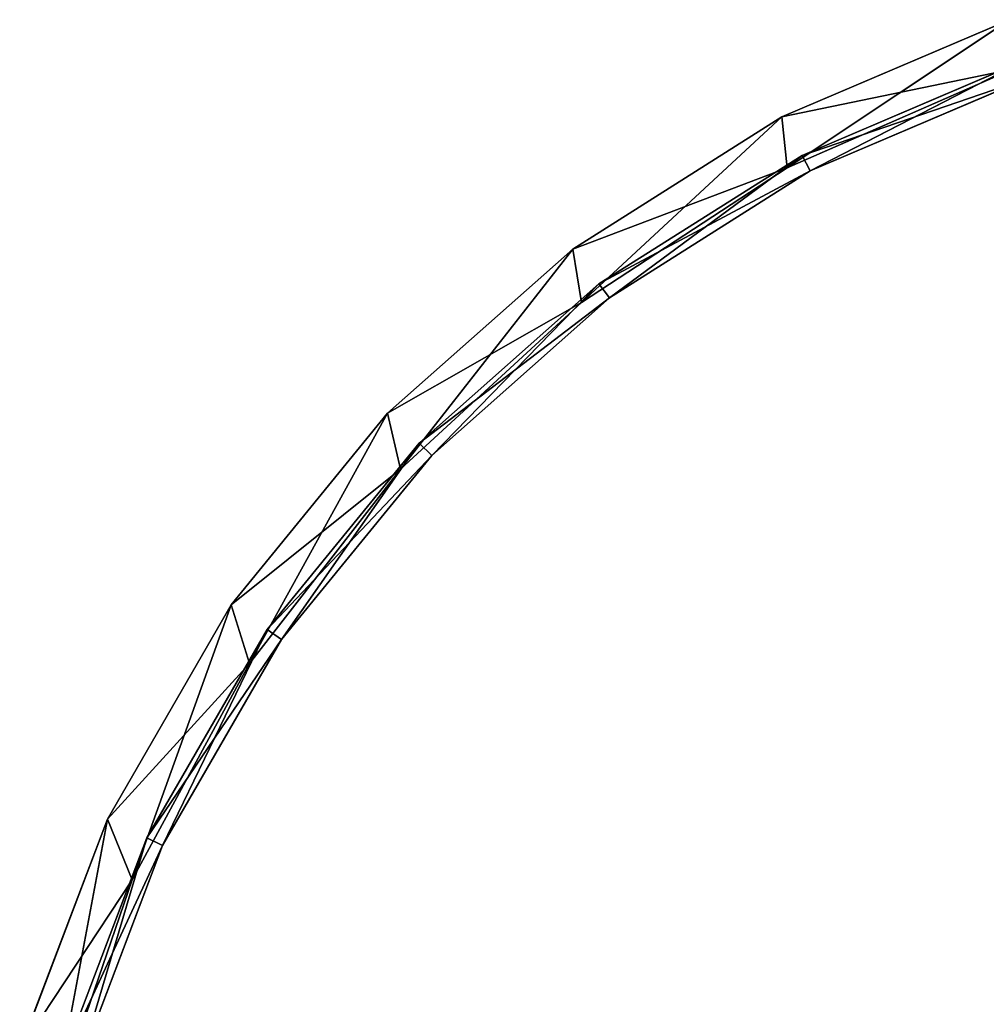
# Model space of a CAD drawing. Extents: x 0.2 to 45.2, y -45.2 to 0.
# Tile 16 of 106: x 1.1 to 15.3, y -15.8 to -1.4. Entities that reach past the tile are written whole.
import ezdxf

# ---------------------------------------------------------------- set-up
doc = ezdxf.new("R2010")
doc.units = 0
doc.header["$LTSCALE"] = 2.54
doc.layers.get('0').update_dxf_attribs({"color": 13, "linetype": 'CONTINUOUS'})

# ---------------------------------------------------------------- blocks, each defined once
blk = doc.blocks.new('CIRCOLO-LED-10813-10863_ST')
at = {"color": 0}
for p, q in [((2.417, 2.5, 13.079), (1.133, 2.5, 16.465)), ((2.417, 2.5, 13.079), (1.133, 2.5, 16.465)), ((2.417, 2.5, 13.079), (1.133, 1, 16.465)), ((2.417, 2.5, 13.079), (1.133, 1, 16.465)), ((2.417, 2.5, 13.079), (1.612, 2.5, 17.373)), ((1.612, 2.5, 17.373), (2.781, 2.5, 13.968)), ((2.417, 2.5, 13.079), (1.612, 2.5, 17.373)), ((1.612, 1, 17.373), (2.781, 2.5, 13.968)), ((1.612, 2.5, 17.373), (2.781, 2.5, 13.968)), ((1.612, 1, 17.373), (2.781, 2.5, 13.968)), ((2.995, 2.5, 13.353), (1.747, 2.5, 16.643)), ((2.995, 2.5, 13.353), (1.747, 2.5, 16.643)), ((2.995, 2.5, 13.353), (1.747, 1, 16.643)), ((2.995, 2.5, 13.353), (1.747, 1, 16.643)), ((2.995, 2.5, 13.353), (1.994, 2.5, 16.714)), ((1.994, 2.5, 16.714), (3.226, 2.5, 13.463)), ((2.995, 2.5, 13.353), (1.994, 2.5, 16.714)), ((1.994, 1, 16.714), (3.226, 2.5, 13.463)), ((1.994, 2.5, 16.714), (3.226, 2.5, 13.463)), ((1.994, 1, 16.714), (3.226, 2.5, 13.463)), ((4.228, 2.5, 9.944), (2.417, 2.5, 13.079)), ((2.417, 2.5, 13.079), (2.781, 2.5, 13.968)), ((2.417, 2.5, 13.079), (2.781, 2.5, 13.968)), ((2.417, 2.5, 13.079), (2.417, 1, 13.079)), ((2.417, 2.5, 13.079), (2.417, 1, 13.079)), ((4.228, 2.5, 9.944), (2.417, 2.5, 13.079)), ((4.228, 2.5, 9.944), (2.417, 1, 13.079)), ((4.228, 2.5, 9.944), (2.417, 1, 13.079)), ((4.228, 2.5, 9.944), (2.781, 2.5, 13.968)), ((2.781, 2.5, 13.968), (4.495, 2.5, 10.802)), ((4.228, 2.5, 9.944), (2.781, 2.5, 13.968)), ((2.781, 1, 13.968), (2.781, 2.5, 13.968)), ((2.781, 1, 13.968), (2.781, 2.5, 13.968)), ((2.781, 1, 13.968), (4.495, 2.5, 10.802)), ((2.781, 2.5, 13.968), (4.495, 2.5, 10.802)), ((2.781, 1, 13.968), (4.495, 2.5, 10.802)), ((4.754, 2.5, 10.307), (2.995, 2.5, 13.353)), ((2.995, 2.5, 13.353), (3.226, 2.5, 13.463)), ((2.995, 2.5, 13.353), (3.226, 2.5, 13.463)), ((2.995, 2.5, 13.353), (2.995, 1, 13.353)), ((2.995, 2.5, 13.353), (2.995, 1, 13.353)), ((4.754, 2.5, 10.307), (2.995, 2.5, 13.353)), ((4.754, 2.5, 10.307), (2.995, 1, 13.353)), ((4.754, 2.5, 10.307), (2.995, 1, 13.353)), ((4.754, 2.5, 10.307), (3.226, 2.5, 13.463)), ((3.226, 2.5, 13.463), (4.965, 2.5, 10.452)), ((4.754, 2.5, 10.307), (3.226, 2.5, 13.463)), ((3.226, 1, 13.463), (3.226, 2.5, 13.463)), ((3.226, 1, 13.463), (3.226, 2.5, 13.463)), ((3.226, 1, 13.463), (4.965, 2.5, 10.452)), ((3.226, 2.5, 13.463), (4.965, 2.5, 10.452)), ((3.226, 1, 13.463), (4.965, 2.5, 10.452)), ((6.518, 2.5, 7.139), (4.228, 2.5, 9.944)), ((4.228, 2.5, 9.944), (4.495, 2.5, 10.802)), ((4.228, 2.5, 9.944), (4.495, 2.5, 10.802)), ((4.228, 2.5, 9.944), (4.228, 1, 9.944)), ((4.228, 2.5, 9.944), (4.228, 1, 9.944)), ((6.518, 2.5, 7.139), (4.228, 2.5, 9.944)), ((6.518, 2.5, 7.139), (4.228, 1, 9.944)), ((6.518, 2.5, 7.139), (4.228, 1, 9.944)), ((6.518, 2.5, 7.139), (4.495, 2.5, 10.802)), ((4.495, 2.5, 10.802), (6.706, 2.5, 7.96)), ((6.518, 2.5, 7.139), (4.495, 2.5, 10.802)), ((4.495, 1, 10.802), (4.495, 2.5, 10.802)), ((4.495, 1, 10.802), (4.495, 2.5, 10.802)), ((4.495, 1, 10.802), (6.706, 2.5, 7.96)), ((4.495, 2.5, 10.802), (6.706, 2.5, 7.96)), ((4.495, 1, 10.802), (6.706, 2.5, 7.96)), ((6.979, 2.5, 7.581), (4.754, 2.5, 10.307)), ((4.754, 2.5, 10.307), (4.965, 2.5, 10.452)), ((4.754, 2.5, 10.307), (4.965, 2.5, 10.452)), ((4.754, 2.5, 10.307), (4.754, 1, 10.307)), ((4.754, 2.5, 10.307), (4.754, 1, 10.307)), ((6.979, 2.5, 7.581), (4.754, 2.5, 10.307)), ((6.979, 2.5, 7.581), (4.754, 1, 10.307)), ((6.979, 2.5, 7.581), (4.754, 1, 10.307)), ((6.979, 2.5, 7.581), (4.965, 2.5, 10.452)), ((4.965, 2.5, 10.452), (7.164, 2.5, 7.759)), ((6.979, 2.5, 7.581), (4.965, 2.5, 10.452)), ((4.965, 1, 10.452), (4.965, 2.5, 10.452)), ((4.965, 1, 10.452), (4.965, 2.5, 10.452)), ((4.965, 1, 10.452), (7.164, 2.5, 7.759)), ((4.965, 2.5, 10.452), (7.164, 2.5, 7.759)), ((4.965, 1, 10.452), (7.164, 2.5, 7.759)), ((9.228, 2.5, 4.738), (6.518, 2.5, 7.139)), ((6.518, 2.5, 7.139), (6.706, 2.5, 7.96)), ((6.518, 2.5, 7.139), (6.706, 2.5, 7.96)), ((6.518, 2.5, 7.139), (6.518, 1, 7.139)), ((6.518, 2.5, 7.139), (6.518, 1, 7.139)), ((9.228, 2.5, 4.738), (6.518, 2.5, 7.139)), ((9.228, 2.5, 4.738), (6.518, 1, 7.139)), ((9.228, 2.5, 4.738), (6.518, 1, 7.139)), ((9.228, 2.5, 4.738), (6.706, 2.5, 7.96)), ((6.706, 2.5, 7.96), (9.355, 2.5, 5.522)), ((9.228, 2.5, 4.738), (6.706, 2.5, 7.96)), ((6.706, 1, 7.96), (6.706, 2.5, 7.96)), ((6.706, 1, 7.96), (6.706, 2.5, 7.96)), ((6.706, 1, 7.96), (9.355, 2.5, 5.522)), ((6.706, 2.5, 7.96), (9.355, 2.5, 5.522)), ((6.706, 1, 7.96), (9.355, 2.5, 5.522)), ((9.612, 2.5, 5.248), (6.979, 2.5, 7.581)), ((6.979, 2.5, 7.581), (7.164, 2.5, 7.759)), ((6.979, 2.5, 7.581), (7.164, 2.5, 7.759)), ((6.979, 2.5, 7.581), (6.979, 1, 7.581)), ((6.979, 2.5, 7.581), (6.979, 1, 7.581)), ((9.612, 2.5, 5.248), (6.979, 2.5, 7.581)), ((9.612, 2.5, 5.248), (6.979, 1, 7.581)), ((9.612, 2.5, 5.248), (6.979, 1, 7.581)), ((9.612, 2.5, 5.248), (7.164, 2.5, 7.759)), ((7.164, 2.5, 7.759), (9.766, 2.5, 5.453)), ((9.612, 2.5, 5.248), (7.164, 2.5, 7.759)), ((7.164, 1, 7.759), (7.164, 2.5, 7.759)), ((7.164, 1, 7.759), (7.164, 2.5, 7.759)), ((7.164, 1, 7.759), (9.766, 2.5, 5.453)), ((7.164, 2.5, 7.759), (9.766, 2.5, 5.453)), ((7.164, 1, 7.759), (9.766, 2.5, 5.453)), ((12.289, 2.5, 2.802), (9.228, 2.5, 4.738)), ((9.228, 2.5, 4.738), (9.355, 2.5, 5.522)), ((9.228, 2.5, 4.738), (9.355, 2.5, 5.522)), ((9.228, 2.5, 4.738), (9.228, 1, 4.738)), ((9.228, 2.5, 4.738), (9.228, 1, 4.738)), ((12.289, 2.5, 2.802), (9.228, 2.5, 4.738)), ((12.289, 2.5, 2.802), (9.228, 1, 4.738)), ((12.289, 2.5, 2.802), (9.228, 1, 4.738)), ((12.289, 2.5, 2.802), (9.355, 2.5, 5.522)), ((9.355, 2.5, 5.522), (12.369, 2.5, 3.552)), ((12.289, 2.5, 2.802), (9.355, 2.5, 5.522)), ((9.355, 1, 5.522), (9.355, 2.5, 5.522)), ((9.355, 1, 5.522), (9.355, 2.5, 5.522)), ((9.355, 1, 5.522), (12.369, 2.5, 3.552)), ((9.355, 2.5, 5.522), (12.369, 2.5, 3.552)), ((9.355, 1, 5.522), (12.369, 2.5, 3.552)), ((12.586, 2.5, 3.368), (9.612, 2.5, 5.248)), ((9.612, 2.5, 5.248), (9.766, 2.5, 5.453)), ((9.612, 2.5, 5.248), (9.766, 2.5, 5.453)), ((9.612, 2.5, 5.248), (9.612, 1, 5.248)), ((9.612, 2.5, 5.248), (9.612, 1, 5.248)), ((12.586, 2.5, 3.368), (9.612, 2.5, 5.248)), ((12.586, 2.5, 3.368), (9.612, 1, 5.248)), ((12.586, 2.5, 3.368), (9.612, 1, 5.248)), ((12.586, 2.5, 3.368), (9.766, 2.5, 5.453)), ((9.766, 2.5, 5.453), (12.705, 2.5, 3.595)), ((12.586, 2.5, 3.368), (9.766, 2.5, 5.453)), ((9.766, 1, 5.453), (9.766, 2.5, 5.453)), ((9.766, 1, 5.453), (9.766, 2.5, 5.453)), ((9.766, 1, 5.453), (12.705, 2.5, 3.595)), ((9.766, 2.5, 5.453), (12.705, 2.5, 3.595)), ((9.766, 1, 5.453), (12.705, 2.5, 3.595)), ((15.62, 2.5, 1.383), (12.289, 2.5, 2.802)), ((12.289, 2.5, 2.802), (12.369, 2.5, 3.552)), ((12.289, 2.5, 2.802), (12.369, 2.5, 3.552)), ((12.289, 2.5, 2.802), (12.289, 1, 2.802)), ((12.289, 2.5, 2.802), (12.289, 1, 2.802)), ((15.62, 2.5, 1.383), (12.289, 2.5, 2.802)), ((15.62, 2.5, 1.383), (12.289, 1, 2.802)), ((15.62, 2.5, 1.383), (12.289, 1, 2.802)), ((15.62, 2.5, 1.383), (12.369, 2.5, 3.552)), ((12.369, 2.5, 3.552), (15.667, 2.5, 2.106)), ((15.62, 2.5, 1.383), (12.369, 2.5, 3.552)), ((12.369, 1, 3.552), (12.369, 2.5, 3.552)), ((12.369, 1, 3.552), (12.369, 2.5, 3.552)), ((12.369, 1, 3.552), (15.667, 2.5, 2.106)), ((12.369, 2.5, 3.552), (15.667, 2.5, 2.106)), ((12.369, 1, 3.552), (15.667, 2.5, 2.106)), ((15.822, 2.5, 1.989), (12.586, 2.5, 3.368)), ((12.586, 2.5, 3.368), (12.705, 2.5, 3.595)), ((12.586, 2.5, 3.368), (12.705, 2.5, 3.595)), ((12.586, 2.5, 3.368), (12.586, 1, 3.368)), ((12.586, 2.5, 3.368), (12.586, 1, 3.368)), ((15.822, 2.5, 1.989), (12.586, 2.5, 3.368)), ((15.822, 2.5, 1.989), (12.586, 1, 3.368)), ((15.822, 2.5, 1.989), (12.586, 1, 3.368)), ((15.822, 2.5, 1.989), (12.705, 2.5, 3.595)), ((12.705, 2.5, 3.595), (15.904, 2.5, 2.232)), ((15.822, 2.5, 1.989), (12.705, 2.5, 3.595)), ((12.705, 1, 3.595), (12.705, 2.5, 3.595)), ((12.705, 1, 3.595), (12.705, 2.5, 3.595)), ((12.705, 1, 3.595), (15.904, 2.5, 2.232)), ((12.705, 2.5, 3.595), (15.904, 2.5, 2.232)), ((12.705, 1, 3.595), (15.904, 2.5, 2.232)), ((1.133, 1, 16.465), (2.781, 1, 13.968)), ((1.133, 1, 16.465), (2.781, 1, 13.968)), ((1.133, 1, 16.465), (2.417, 1, 13.079)), ((1.133, 1, 16.465), (2.417, 1, 13.079)), ((2.781, 1, 13.968), (1.612, 1, 17.373)), ((2.781, 1, 13.968), (1.612, 1, 17.373)), ((1.747, 1, 16.643), (3.226, 1, 13.463)), ((1.747, 1, 16.643), (3.226, 1, 13.463)), ((1.747, 1, 16.643), (2.995, 1, 13.353)), ((1.747, 1, 16.643), (2.995, 1, 13.353)), ((3.226, 1, 13.463), (1.994, 1, 16.714)), ((3.226, 1, 13.463), (1.994, 1, 16.714)), ((2.417, 1, 13.079), (2.781, 1, 13.968)), ((2.417, 1, 13.079), (2.781, 1, 13.968)), ((2.417, 1, 13.079), (4.495, 1, 10.802)), ((2.417, 1, 13.079), (4.495, 1, 10.802)), ((2.417, 1, 13.079), (4.228, 1, 9.944)), ((2.417, 1, 13.079), (4.228, 1, 9.944)), ((4.495, 1, 10.802), (2.781, 1, 13.968)), ((4.495, 1, 10.802), (2.781, 1, 13.968)), ((2.995, 1, 13.353), (3.226, 1, 13.463)), ((2.995, 1, 13.353), (3.226, 1, 13.463)), ((2.995, 1, 13.353), (4.965, 1, 10.452)), ((2.995, 1, 13.353), (4.965, 1, 10.452)), ((2.995, 1, 13.353), (4.754, 1, 10.307)), ((2.995, 1, 13.353), (4.754, 1, 10.307)), ((4.965, 1, 10.452), (3.226, 1, 13.463)), ((4.965, 1, 10.452), (3.226, 1, 13.463)), ((4.228, 1, 9.944), (4.495, 1, 10.802)), ((4.228, 1, 9.944), (4.495, 1, 10.802)), ((4.228, 1, 9.944), (6.706, 1, 7.96)), ((4.228, 1, 9.944), (6.706, 1, 7.96)), ((4.228, 1, 9.944), (6.518, 1, 7.139)), ((4.228, 1, 9.944), (6.518, 1, 7.139)), ((6.706, 1, 7.96), (4.495, 1, 10.802)), ((6.706, 1, 7.96), (4.495, 1, 10.802)), ((4.754, 1, 10.307), (4.965, 1, 10.452)), ((4.754, 1, 10.307), (4.965, 1, 10.452)), ((4.754, 1, 10.307), (7.164, 1, 7.759)), ((4.754, 1, 10.307), (7.164, 1, 7.759)), ((4.754, 1, 10.307), (6.979, 1, 7.581)), ((4.754, 1, 10.307), (6.979, 1, 7.581)), ((7.164, 1, 7.759), (4.965, 1, 10.452)), ((7.164, 1, 7.759), (4.965, 1, 10.452)), ((6.518, 1, 7.139), (6.706, 1, 7.96)), ((6.518, 1, 7.139), (6.706, 1, 7.96)), ((6.518, 1, 7.139), (9.355, 1, 5.522)), ((6.518, 1, 7.139), (9.355, 1, 5.522)), ((6.518, 1, 7.139), (9.228, 1, 4.738)), ((6.518, 1, 7.139), (9.228, 1, 4.738)), ((9.355, 1, 5.522), (6.706, 1, 7.96)), ((9.355, 1, 5.522), (6.706, 1, 7.96)), ((6.979, 1, 7.581), (7.164, 1, 7.759)), ((6.979, 1, 7.581), (7.164, 1, 7.759)), ((6.979, 1, 7.581), (9.766, 1, 5.453)), ((6.979, 1, 7.581), (9.766, 1, 5.453)), ((6.979, 1, 7.581), (9.612, 1, 5.248)), ((6.979, 1, 7.581), (9.612, 1, 5.248)), ((9.766, 1, 5.453), (7.164, 1, 7.759)), ((9.766, 1, 5.453), (7.164, 1, 7.759)), ((9.228, 1, 4.738), (9.355, 1, 5.522)), ((9.228, 1, 4.738), (9.355, 1, 5.522)), ((9.228, 1, 4.738), (12.369, 1, 3.552)), ((9.228, 1, 4.738), (12.369, 1, 3.552)), ((9.228, 1, 4.738), (12.289, 1, 2.802)), ((9.228, 1, 4.738), (12.289, 1, 2.802)), ((12.369, 1, 3.552), (9.355, 1, 5.522)), ((12.369, 1, 3.552), (9.355, 1, 5.522)), ((9.612, 1, 5.248), (9.766, 1, 5.453)), ((9.612, 1, 5.248), (9.766, 1, 5.453)), ((9.612, 1, 5.248), (12.705, 1, 3.595)), ((9.612, 1, 5.248), (12.705, 1, 3.595)), ((9.612, 1, 5.248), (12.586, 1, 3.368)), ((9.612, 1, 5.248), (12.586, 1, 3.368)), ((12.705, 1, 3.595), (9.766, 1, 5.453)), ((12.705, 1, 3.595), (9.766, 1, 5.453)), ((12.289, 1, 2.802), (12.369, 1, 3.552)), ((12.289, 1, 2.802), (12.369, 1, 3.552)), ((12.289, 1, 2.802), (15.667, 1, 2.106)), ((12.289, 1, 2.802), (15.667, 1, 2.106)), ((12.289, 1, 2.802), (15.62, 1, 1.383)), ((12.289, 1, 2.802), (15.62, 1, 1.383)), ((15.667, 1, 2.106), (12.369, 1, 3.552)), ((15.667, 1, 2.106), (12.369, 1, 3.552)), ((12.586, 1, 3.368), (12.705, 1, 3.595)), ((12.586, 1, 3.368), (12.705, 1, 3.595)), ((12.586, 1, 3.368), (15.904, 1, 2.232)), ((12.586, 1, 3.368), (15.904, 1, 2.232)), ((12.586, 1, 3.368), (15.822, 1, 1.989)), ((12.586, 1, 3.368), (15.822, 1, 1.989)), ((15.904, 1, 2.232), (12.705, 1, 3.595)), ((15.904, 1, 2.232), (12.705, 1, 3.595))]:
    blk.add_line(p, q, dxfattribs=at)
mesh = blk.add_polyface(dxfattribs=at)
corners = [(1.612, 2.5, 17.373), (2.417, 2.5, 13.079), (1.133, 2.5, 16.465)]
mesh.append_faces([[corners[k] for k in face] for face in [(0, 1, 2)]], dxfattribs={"color": 0})
mesh = blk.add_polyface(dxfattribs=at)
corners = [(2.417, 2.5, 13.079), (1.133, 1, 16.465), (1.133, 2.5, 16.465)]
mesh.append_faces([[corners[k] for k in face] for face in [(0, 1, 2)]], dxfattribs={"color": 0})
mesh = blk.add_polyface(dxfattribs=at)
corners = [(2.417, 2.5, 13.079), (2.417, 1, 13.079), (1.133, 1, 16.465)]
mesh.append_faces([[corners[k] for k in face] for face in [(0, 1, 2)]], dxfattribs={"color": 0})
mesh = blk.add_polyface(dxfattribs=at)
corners = [(1.612, 2.5, 17.373), (2.781, 2.5, 13.968), (2.417, 2.5, 13.079)]
mesh.append_faces([[corners[k] for k in face] for face in [(0, 1, 2)]], dxfattribs={"color": 0})
mesh = blk.add_polyface(dxfattribs=at)
corners = [(1.612, 2.5, 17.373), (1.612, 1, 17.373), (2.781, 2.5, 13.968)]
mesh.append_faces([[corners[k] for k in face] for face in [(0, 1, 2)]], dxfattribs={"color": 0})
mesh = blk.add_polyface(dxfattribs=at)
corners = [(2.781, 2.5, 13.968), (1.612, 1, 17.373), (2.781, 1, 13.968)]
mesh.append_faces([[corners[k] for k in face] for face in [(0, 1, 2)]], dxfattribs={"color": 0})
mesh = blk.add_polyface(dxfattribs=at)
corners = [(1.994, 2.5, 16.714), (2.995, 2.5, 13.353), (1.747, 2.5, 16.643)]
mesh.append_faces([[corners[k] for k in face] for face in [(0, 1, 2)]], dxfattribs={"color": 0})
mesh = blk.add_polyface(dxfattribs=at)
corners = [(2.995, 2.5, 13.353), (1.747, 1, 16.643), (1.747, 2.5, 16.643)]
mesh.append_faces([[corners[k] for k in face] for face in [(0, 1, 2)]], dxfattribs={"color": 0})
mesh = blk.add_polyface(dxfattribs=at)
corners = [(2.995, 2.5, 13.353), (2.995, 1, 13.353), (1.747, 1, 16.643)]
mesh.append_faces([[corners[k] for k in face] for face in [(0, 1, 2)]], dxfattribs={"color": 0})
mesh = blk.add_polyface(dxfattribs=at)
corners = [(1.994, 2.5, 16.714), (3.226, 2.5, 13.463), (2.995, 2.5, 13.353)]
mesh.append_faces([[corners[k] for k in face] for face in [(0, 1, 2)]], dxfattribs={"color": 0})
at = {"color": 9}
mesh = blk.add_polyface(dxfattribs=at)
corners = [(1.994, 2.5, 16.714), (1.994, 1, 16.714), (3.226, 2.5, 13.463)]
mesh.append_faces([[corners[k] for k in face] for face in [(0, 1, 2)]], dxfattribs={"color": 9})
mesh = blk.add_polyface(dxfattribs=at)
corners = [(3.226, 2.5, 13.463), (1.994, 1, 16.714), (3.226, 1, 13.463)]
mesh.append_faces([[corners[k] for k in face] for face in [(0, 1, 2)]], dxfattribs={"color": 9})
at = {"color": 0}
mesh = blk.add_polyface(dxfattribs=at)
corners = [(2.781, 2.5, 13.968), (4.228, 2.5, 9.944), (2.417, 2.5, 13.079)]
mesh.append_faces([[corners[k] for k in face] for face in [(0, 1, 2)]], dxfattribs={"color": 0})
mesh = blk.add_polyface(dxfattribs=at)
corners = [(4.228, 2.5, 9.944), (2.417, 1, 13.079), (2.417, 2.5, 13.079)]
mesh.append_faces([[corners[k] for k in face] for face in [(0, 1, 2)]], dxfattribs={"color": 0})
mesh = blk.add_polyface(dxfattribs=at)
corners = [(4.228, 2.5, 9.944), (4.228, 1, 9.944), (2.417, 1, 13.079)]
mesh.append_faces([[corners[k] for k in face] for face in [(0, 1, 2)]], dxfattribs={"color": 0})
mesh = blk.add_polyface(dxfattribs=at)
corners = [(2.781, 2.5, 13.968), (4.495, 2.5, 10.802), (4.228, 2.5, 9.944)]
mesh.append_faces([[corners[k] for k in face] for face in [(0, 1, 2)]], dxfattribs={"color": 0})
mesh = blk.add_polyface(dxfattribs=at)
corners = [(2.781, 2.5, 13.968), (2.781, 1, 13.968), (4.495, 2.5, 10.802)]
mesh.append_faces([[corners[k] for k in face] for face in [(0, 1, 2)]], dxfattribs={"color": 0})
mesh = blk.add_polyface(dxfattribs=at)
corners = [(4.495, 2.5, 10.802), (2.781, 1, 13.968), (4.495, 1, 10.802)]
mesh.append_faces([[corners[k] for k in face] for face in [(0, 1, 2)]], dxfattribs={"color": 0})
mesh = blk.add_polyface(dxfattribs=at)
corners = [(3.226, 2.5, 13.463), (4.754, 2.5, 10.307), (2.995, 2.5, 13.353)]
mesh.append_faces([[corners[k] for k in face] for face in [(0, 1, 2)]], dxfattribs={"color": 0})
mesh = blk.add_polyface(dxfattribs=at)
corners = [(4.754, 2.5, 10.307), (2.995, 1, 13.353), (2.995, 2.5, 13.353)]
mesh.append_faces([[corners[k] for k in face] for face in [(0, 1, 2)]], dxfattribs={"color": 0})
mesh = blk.add_polyface(dxfattribs=at)
corners = [(4.754, 2.5, 10.307), (4.754, 1, 10.307), (2.995, 1, 13.353)]
mesh.append_faces([[corners[k] for k in face] for face in [(0, 1, 2)]], dxfattribs={"color": 0})
mesh = blk.add_polyface(dxfattribs=at)
corners = [(3.226, 2.5, 13.463), (4.965, 2.5, 10.452), (4.754, 2.5, 10.307)]
mesh.append_faces([[corners[k] for k in face] for face in [(0, 1, 2)]], dxfattribs={"color": 0})
at = {"color": 9}
mesh = blk.add_polyface(dxfattribs=at)
corners = [(3.226, 2.5, 13.463), (3.226, 1, 13.463), (4.965, 2.5, 10.452)]
mesh.append_faces([[corners[k] for k in face] for face in [(0, 1, 2)]], dxfattribs={"color": 9})
mesh = blk.add_polyface(dxfattribs=at)
corners = [(4.965, 2.5, 10.452), (3.226, 1, 13.463), (4.965, 1, 10.452)]
mesh.append_faces([[corners[k] for k in face] for face in [(0, 1, 2)]], dxfattribs={"color": 9})
at = {"color": 0}
mesh = blk.add_polyface(dxfattribs=at)
corners = [(4.495, 2.5, 10.802), (6.518, 2.5, 7.139), (4.228, 2.5, 9.944)]
mesh.append_faces([[corners[k] for k in face] for face in [(0, 1, 2)]], dxfattribs={"color": 0})
mesh = blk.add_polyface(dxfattribs=at)
corners = [(6.518, 2.5, 7.139), (4.228, 1, 9.944), (4.228, 2.5, 9.944)]
mesh.append_faces([[corners[k] for k in face] for face in [(0, 1, 2)]], dxfattribs={"color": 0})
mesh = blk.add_polyface(dxfattribs=at)
corners = [(6.518, 2.5, 7.139), (6.518, 1, 7.139), (4.228, 1, 9.944)]
mesh.append_faces([[corners[k] for k in face] for face in [(0, 1, 2)]], dxfattribs={"color": 0})
mesh = blk.add_polyface(dxfattribs=at)
corners = [(4.495, 2.5, 10.802), (6.706, 2.5, 7.96), (6.518, 2.5, 7.139)]
mesh.append_faces([[corners[k] for k in face] for face in [(0, 1, 2)]], dxfattribs={"color": 0})
mesh = blk.add_polyface(dxfattribs=at)
corners = [(4.495, 2.5, 10.802), (4.495, 1, 10.802), (6.706, 2.5, 7.96)]
mesh.append_faces([[corners[k] for k in face] for face in [(0, 1, 2)]], dxfattribs={"color": 0})
mesh = blk.add_polyface(dxfattribs=at)
corners = [(6.706, 2.5, 7.96), (4.495, 1, 10.802), (6.706, 1, 7.96)]
mesh.append_faces([[corners[k] for k in face] for face in [(0, 1, 2)]], dxfattribs={"color": 0})
mesh = blk.add_polyface(dxfattribs=at)
corners = [(4.965, 2.5, 10.452), (6.979, 2.5, 7.581), (4.754, 2.5, 10.307)]
mesh.append_faces([[corners[k] for k in face] for face in [(0, 1, 2)]], dxfattribs={"color": 0})
mesh = blk.add_polyface(dxfattribs=at)
corners = [(6.979, 2.5, 7.581), (4.754, 1, 10.307), (4.754, 2.5, 10.307)]
mesh.append_faces([[corners[k] for k in face] for face in [(0, 1, 2)]], dxfattribs={"color": 0})
mesh = blk.add_polyface(dxfattribs=at)
corners = [(6.979, 2.5, 7.581), (6.979, 1, 7.581), (4.754, 1, 10.307)]
mesh.append_faces([[corners[k] for k in face] for face in [(0, 1, 2)]], dxfattribs={"color": 0})
mesh = blk.add_polyface(dxfattribs=at)
corners = [(4.965, 2.5, 10.452), (7.164, 2.5, 7.759), (6.979, 2.5, 7.581)]
mesh.append_faces([[corners[k] for k in face] for face in [(0, 1, 2)]], dxfattribs={"color": 0})
at = {"color": 9}
mesh = blk.add_polyface(dxfattribs=at)
corners = [(4.965, 2.5, 10.452), (4.965, 1, 10.452), (7.164, 2.5, 7.759)]
mesh.append_faces([[corners[k] for k in face] for face in [(0, 1, 2)]], dxfattribs={"color": 9})
mesh = blk.add_polyface(dxfattribs=at)
corners = [(7.164, 2.5, 7.759), (4.965, 1, 10.452), (7.164, 1, 7.759)]
mesh.append_faces([[corners[k] for k in face] for face in [(0, 1, 2)]], dxfattribs={"color": 9})
at = {"color": 0}
mesh = blk.add_polyface(dxfattribs=at)
corners = [(6.706, 2.5, 7.96), (9.228, 2.5, 4.738), (6.518, 2.5, 7.139)]
mesh.append_faces([[corners[k] for k in face] for face in [(0, 1, 2)]], dxfattribs={"color": 0})
mesh = blk.add_polyface(dxfattribs=at)
corners = [(9.228, 2.5, 4.738), (6.518, 1, 7.139), (6.518, 2.5, 7.139)]
mesh.append_faces([[corners[k] for k in face] for face in [(0, 1, 2)]], dxfattribs={"color": 0})
mesh = blk.add_polyface(dxfattribs=at)
corners = [(9.228, 1, 4.738), (6.518, 1, 7.139), (9.228, 2.5, 4.738)]
mesh.append_faces([[corners[k] for k in face] for face in [(0, 1, 2)]], dxfattribs={"color": 0})
mesh = blk.add_polyface(dxfattribs=at)
corners = [(6.706, 2.5, 7.96), (9.355, 2.5, 5.522), (9.228, 2.5, 4.738)]
mesh.append_faces([[corners[k] for k in face] for face in [(0, 1, 2)]], dxfattribs={"color": 0})
mesh = blk.add_polyface(dxfattribs=at)
corners = [(9.355, 2.5, 5.522), (6.706, 2.5, 7.96), (6.706, 1, 7.96)]
mesh.append_faces([[corners[k] for k in face] for face in [(0, 1, 2)]], dxfattribs={"color": 0})
mesh = blk.add_polyface(dxfattribs=at)
corners = [(9.355, 2.5, 5.522), (6.706, 1, 7.96), (9.355, 1, 5.522)]
mesh.append_faces([[corners[k] for k in face] for face in [(0, 1, 2)]], dxfattribs={"color": 0})
mesh = blk.add_polyface(dxfattribs=at)
corners = [(7.164, 2.5, 7.759), (9.612, 2.5, 5.248), (6.979, 2.5, 7.581)]
mesh.append_faces([[corners[k] for k in face] for face in [(0, 1, 2)]], dxfattribs={"color": 0})
mesh = blk.add_polyface(dxfattribs=at)
corners = [(9.612, 2.5, 5.248), (6.979, 1, 7.581), (6.979, 2.5, 7.581)]
mesh.append_faces([[corners[k] for k in face] for face in [(0, 1, 2)]], dxfattribs={"color": 0})
mesh = blk.add_polyface(dxfattribs=at)
corners = [(9.612, 1, 5.248), (6.979, 1, 7.581), (9.612, 2.5, 5.248)]
mesh.append_faces([[corners[k] for k in face] for face in [(0, 1, 2)]], dxfattribs={"color": 0})
mesh = blk.add_polyface(dxfattribs=at)
corners = [(7.164, 2.5, 7.759), (9.766, 2.5, 5.453), (9.612, 2.5, 5.248)]
mesh.append_faces([[corners[k] for k in face] for face in [(0, 1, 2)]], dxfattribs={"color": 0})
at = {"color": 9}
mesh = blk.add_polyface(dxfattribs=at)
corners = [(9.766, 2.5, 5.453), (7.164, 2.5, 7.759), (7.164, 1, 7.759)]
mesh.append_faces([[corners[k] for k in face] for face in [(0, 1, 2)]], dxfattribs={"color": 9})
mesh = blk.add_polyface(dxfattribs=at)
corners = [(9.766, 2.5, 5.453), (7.164, 1, 7.759), (9.766, 1, 5.453)]
mesh.append_faces([[corners[k] for k in face] for face in [(0, 1, 2)]], dxfattribs={"color": 9})
at = {"color": 0}
mesh = blk.add_polyface(dxfattribs=at)
corners = [(9.355, 2.5, 5.522), (12.289, 2.5, 2.802), (9.228, 2.5, 4.738)]
mesh.append_faces([[corners[k] for k in face] for face in [(0, 1, 2)]], dxfattribs={"color": 0})
mesh = blk.add_polyface(dxfattribs=at)
corners = [(12.289, 2.5, 2.802), (9.228, 1, 4.738), (9.228, 2.5, 4.738)]
mesh.append_faces([[corners[k] for k in face] for face in [(0, 1, 2)]], dxfattribs={"color": 0})
mesh = blk.add_polyface(dxfattribs=at)
corners = [(12.289, 1, 2.802), (9.228, 1, 4.738), (12.289, 2.5, 2.802)]
mesh.append_faces([[corners[k] for k in face] for face in [(0, 1, 2)]], dxfattribs={"color": 0})
mesh = blk.add_polyface(dxfattribs=at)
corners = [(9.355, 2.5, 5.522), (12.369, 2.5, 3.552), (12.289, 2.5, 2.802)]
mesh.append_faces([[corners[k] for k in face] for face in [(0, 1, 2)]], dxfattribs={"color": 0})
mesh = blk.add_polyface(dxfattribs=at)
corners = [(12.369, 2.5, 3.552), (9.355, 2.5, 5.522), (9.355, 1, 5.522)]
mesh.append_faces([[corners[k] for k in face] for face in [(0, 1, 2)]], dxfattribs={"color": 0})
mesh = blk.add_polyface(dxfattribs=at)
corners = [(12.369, 2.5, 3.552), (9.355, 1, 5.522), (12.369, 1, 3.552)]
mesh.append_faces([[corners[k] for k in face] for face in [(0, 1, 2)]], dxfattribs={"color": 0})
mesh = blk.add_polyface(dxfattribs=at)
corners = [(9.766, 2.5, 5.453), (12.586, 2.5, 3.368), (9.612, 2.5, 5.248)]
mesh.append_faces([[corners[k] for k in face] for face in [(0, 1, 2)]], dxfattribs={"color": 0})
mesh = blk.add_polyface(dxfattribs=at)
corners = [(12.586, 2.5, 3.368), (9.612, 1, 5.248), (9.612, 2.5, 5.248)]
mesh.append_faces([[corners[k] for k in face] for face in [(0, 1, 2)]], dxfattribs={"color": 0})
mesh = blk.add_polyface(dxfattribs=at)
corners = [(12.586, 1, 3.368), (9.612, 1, 5.248), (12.586, 2.5, 3.368)]
mesh.append_faces([[corners[k] for k in face] for face in [(0, 1, 2)]], dxfattribs={"color": 0})
mesh = blk.add_polyface(dxfattribs=at)
corners = [(9.766, 2.5, 5.453), (12.705, 2.5, 3.595), (12.586, 2.5, 3.368)]
mesh.append_faces([[corners[k] for k in face] for face in [(0, 1, 2)]], dxfattribs={"color": 0})
at = {"color": 9}
mesh = blk.add_polyface(dxfattribs=at)
corners = [(12.705, 2.5, 3.595), (9.766, 2.5, 5.453), (9.766, 1, 5.453)]
mesh.append_faces([[corners[k] for k in face] for face in [(0, 1, 2)]], dxfattribs={"color": 9})
mesh = blk.add_polyface(dxfattribs=at)
corners = [(12.705, 2.5, 3.595), (9.766, 1, 5.453), (12.705, 1, 3.595)]
mesh.append_faces([[corners[k] for k in face] for face in [(0, 1, 2)]], dxfattribs={"color": 9})
at = {"color": 0}
mesh = blk.add_polyface(dxfattribs=at)
corners = [(12.369, 2.5, 3.552), (15.62, 2.5, 1.383), (12.289, 2.5, 2.802)]
mesh.append_faces([[corners[k] for k in face] for face in [(0, 1, 2)]], dxfattribs={"color": 0})
mesh = blk.add_polyface(dxfattribs=at)
corners = [(15.62, 2.5, 1.383), (12.289, 1, 2.802), (12.289, 2.5, 2.802)]
mesh.append_faces([[corners[k] for k in face] for face in [(0, 1, 2)]], dxfattribs={"color": 0})
mesh = blk.add_polyface(dxfattribs=at)
corners = [(15.62, 1, 1.383), (12.289, 1, 2.802), (15.62, 2.5, 1.383)]
mesh.append_faces([[corners[k] for k in face] for face in [(0, 1, 2)]], dxfattribs={"color": 0})
mesh = blk.add_polyface(dxfattribs=at)
corners = [(12.369, 2.5, 3.552), (15.667, 2.5, 2.106), (15.62, 2.5, 1.383)]
mesh.append_faces([[corners[k] for k in face] for face in [(0, 1, 2)]], dxfattribs={"color": 0})
mesh = blk.add_polyface(dxfattribs=at)
corners = [(15.667, 2.5, 2.106), (12.369, 2.5, 3.552), (12.369, 1, 3.552)]
mesh.append_faces([[corners[k] for k in face] for face in [(0, 1, 2)]], dxfattribs={"color": 0})
mesh = blk.add_polyface(dxfattribs=at)
corners = [(15.667, 2.5, 2.106), (12.369, 1, 3.552), (15.667, 1, 2.106)]
mesh.append_faces([[corners[k] for k in face] for face in [(0, 1, 2)]], dxfattribs={"color": 0})
mesh = blk.add_polyface(dxfattribs=at)
corners = [(12.705, 2.5, 3.595), (15.822, 2.5, 1.989), (12.586, 2.5, 3.368)]
mesh.append_faces([[corners[k] for k in face] for face in [(0, 1, 2)]], dxfattribs={"color": 0})
mesh = blk.add_polyface(dxfattribs=at)
corners = [(15.822, 2.5, 1.989), (12.586, 1, 3.368), (12.586, 2.5, 3.368)]
mesh.append_faces([[corners[k] for k in face] for face in [(0, 1, 2)]], dxfattribs={"color": 0})
mesh = blk.add_polyface(dxfattribs=at)
corners = [(15.822, 1, 1.989), (12.586, 1, 3.368), (15.822, 2.5, 1.989)]
mesh.append_faces([[corners[k] for k in face] for face in [(0, 1, 2)]], dxfattribs={"color": 0})
mesh = blk.add_polyface(dxfattribs=at)
corners = [(12.705, 2.5, 3.595), (15.904, 2.5, 2.232), (15.822, 2.5, 1.989)]
mesh.append_faces([[corners[k] for k in face] for face in [(0, 1, 2)]], dxfattribs={"color": 0})
at = {"color": 9}
mesh = blk.add_polyface(dxfattribs=at)
corners = [(15.904, 2.5, 2.232), (12.705, 2.5, 3.595), (12.705, 1, 3.595)]
mesh.append_faces([[corners[k] for k in face] for face in [(0, 1, 2)]], dxfattribs={"color": 9})
mesh = blk.add_polyface(dxfattribs=at)
corners = [(15.904, 2.5, 2.232), (12.705, 1, 3.595), (15.904, 1, 2.232)]
mesh.append_faces([[corners[k] for k in face] for face in [(0, 1, 2)]], dxfattribs={"color": 9})
at = {"color": 0}
mesh = blk.add_polyface(dxfattribs=at)
corners = [(1.612, 1, 17.373), (1.133, 1, 16.465), (2.781, 1, 13.968)]
mesh.append_faces([[corners[k] for k in face] for face in [(0, 1, 2)]], dxfattribs={"color": 0})
mesh = blk.add_polyface(dxfattribs=at)
corners = [(1.133, 1, 16.465), (2.417, 1, 13.079), (2.781, 1, 13.968)]
mesh.append_faces([[corners[k] for k in face] for face in [(0, 1, 2)]], dxfattribs={"color": 0})
mesh = blk.add_polyface(dxfattribs=at)
corners = [(1.994, 1, 16.714), (1.747, 1, 16.643), (3.226, 1, 13.463)]
mesh.append_faces([[corners[k] for k in face] for face in [(0, 1, 2)]], dxfattribs={"color": 0})
mesh = blk.add_polyface(dxfattribs=at)
corners = [(1.747, 1, 16.643), (2.995, 1, 13.353), (3.226, 1, 13.463)]
mesh.append_faces([[corners[k] for k in face] for face in [(0, 1, 2)]], dxfattribs={"color": 0})
mesh = blk.add_polyface(dxfattribs=at)
corners = [(2.781, 1, 13.968), (2.417, 1, 13.079), (4.495, 1, 10.802)]
mesh.append_faces([[corners[k] for k in face] for face in [(0, 1, 2)]], dxfattribs={"color": 0})
mesh = blk.add_polyface(dxfattribs=at)
corners = [(2.417, 1, 13.079), (4.228, 1, 9.944), (4.495, 1, 10.802)]
mesh.append_faces([[corners[k] for k in face] for face in [(0, 1, 2)]], dxfattribs={"color": 0})
mesh = blk.add_polyface(dxfattribs=at)
corners = [(3.226, 1, 13.463), (2.995, 1, 13.353), (4.965, 1, 10.452)]
mesh.append_faces([[corners[k] for k in face] for face in [(0, 1, 2)]], dxfattribs={"color": 0})
mesh = blk.add_polyface(dxfattribs=at)
corners = [(2.995, 1, 13.353), (4.754, 1, 10.307), (4.965, 1, 10.452)]
mesh.append_faces([[corners[k] for k in face] for face in [(0, 1, 2)]], dxfattribs={"color": 0})
mesh = blk.add_polyface(dxfattribs=at)
corners = [(4.495, 1, 10.802), (4.228, 1, 9.944), (6.706, 1, 7.96)]
mesh.append_faces([[corners[k] for k in face] for face in [(0, 1, 2)]], dxfattribs={"color": 0})
mesh = blk.add_polyface(dxfattribs=at)
corners = [(4.228, 1, 9.944), (6.518, 1, 7.139), (6.706, 1, 7.96)]
mesh.append_faces([[corners[k] for k in face] for face in [(0, 1, 2)]], dxfattribs={"color": 0})
mesh = blk.add_polyface(dxfattribs=at)
corners = [(4.965, 1, 10.452), (4.754, 1, 10.307), (7.164, 1, 7.759)]
mesh.append_faces([[corners[k] for k in face] for face in [(0, 1, 2)]], dxfattribs={"color": 0})
mesh = blk.add_polyface(dxfattribs=at)
corners = [(4.754, 1, 10.307), (6.979, 1, 7.581), (7.164, 1, 7.759)]
mesh.append_faces([[corners[k] for k in face] for face in [(0, 1, 2)]], dxfattribs={"color": 0})
mesh = blk.add_polyface(dxfattribs=at)
corners = [(6.706, 1, 7.96), (6.518, 1, 7.139), (9.355, 1, 5.522)]
mesh.append_faces([[corners[k] for k in face] for face in [(0, 1, 2)]], dxfattribs={"color": 0})
mesh = blk.add_polyface(dxfattribs=at)
corners = [(6.518, 1, 7.139), (9.228, 1, 4.738), (9.355, 1, 5.522)]
mesh.append_faces([[corners[k] for k in face] for face in [(0, 1, 2)]], dxfattribs={"color": 0})
mesh = blk.add_polyface(dxfattribs=at)
corners = [(7.164, 1, 7.759), (6.979, 1, 7.581), (9.766, 1, 5.453)]
mesh.append_faces([[corners[k] for k in face] for face in [(0, 1, 2)]], dxfattribs={"color": 0})
mesh = blk.add_polyface(dxfattribs=at)
corners = [(6.979, 1, 7.581), (9.612, 1, 5.248), (9.766, 1, 5.453)]
mesh.append_faces([[corners[k] for k in face] for face in [(0, 1, 2)]], dxfattribs={"color": 0})
mesh = blk.add_polyface(dxfattribs=at)
corners = [(9.355, 1, 5.522), (9.228, 1, 4.738), (12.369, 1, 3.552)]
mesh.append_faces([[corners[k] for k in face] for face in [(0, 1, 2)]], dxfattribs={"color": 0})
mesh = blk.add_polyface(dxfattribs=at)
corners = [(9.228, 1, 4.738), (12.289, 1, 2.802), (12.369, 1, 3.552)]
mesh.append_faces([[corners[k] for k in face] for face in [(0, 1, 2)]], dxfattribs={"color": 0})
mesh = blk.add_polyface(dxfattribs=at)
corners = [(9.766, 1, 5.453), (9.612, 1, 5.248), (12.705, 1, 3.595)]
mesh.append_faces([[corners[k] for k in face] for face in [(0, 1, 2)]], dxfattribs={"color": 0})
mesh = blk.add_polyface(dxfattribs=at)
corners = [(9.612, 1, 5.248), (12.586, 1, 3.368), (12.705, 1, 3.595)]
mesh.append_faces([[corners[k] for k in face] for face in [(0, 1, 2)]], dxfattribs={"color": 0})
mesh = blk.add_polyface(dxfattribs=at)
corners = [(12.369, 1, 3.552), (12.289, 1, 2.802), (15.667, 1, 2.106)]
mesh.append_faces([[corners[k] for k in face] for face in [(0, 1, 2)]], dxfattribs={"color": 0})
mesh = blk.add_polyface(dxfattribs=at)
corners = [(12.289, 1, 2.802), (15.62, 1, 1.383), (15.667, 1, 2.106)]
mesh.append_faces([[corners[k] for k in face] for face in [(0, 1, 2)]], dxfattribs={"color": 0})
mesh = blk.add_polyface(dxfattribs=at)
corners = [(12.705, 1, 3.595), (12.586, 1, 3.368), (15.904, 1, 2.232)]
mesh.append_faces([[corners[k] for k in face] for face in [(0, 1, 2)]], dxfattribs={"color": 0})
mesh = blk.add_polyface(dxfattribs=at)
corners = [(12.586, 1, 3.368), (15.822, 1, 1.989), (15.904, 1, 2.232)]
mesh.append_faces([[corners[k] for k in face] for face in [(0, 1, 2)]], dxfattribs={"color": 0})

msp = doc.modelspace()

# ---------------------------------------------------------------- block references
at = {"color": 250, "extrusion": (0, -1, -5.55112e-16)}
msp.add_blockref('CIRCOLO-LED-10813-10863_ST', (0, 0), dxfattribs=at)

doc.saveas('drawing.dxf')
